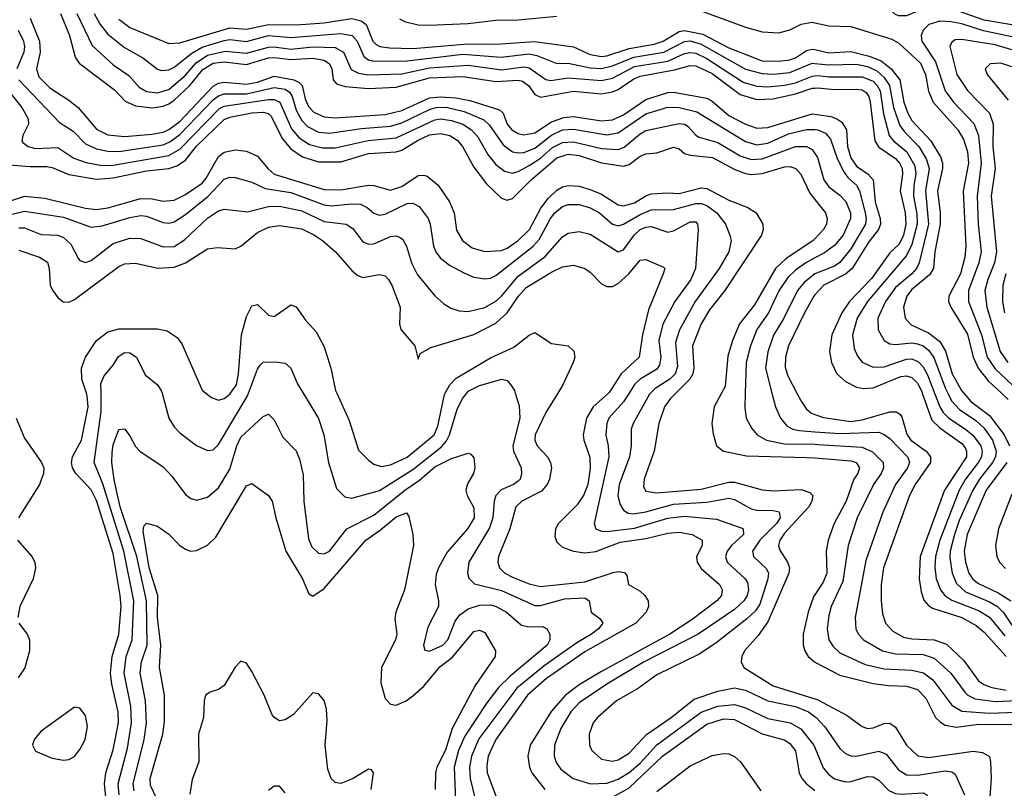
# Model space of a CAD drawing. Header units: inches. Extents: x 1308407 to 1441228, y 959628 to 1036311.
# Tile 54 of 256: x 1347133 to 1350683, y 988574 to 991347. Entities that reach past the tile are written whole.
import ezdxf

# ---------------------------------------------------------------- set-up
doc = ezdxf.new("R2010")
doc.units = ezdxf.units.IN
doc.header["$MEASUREMENT"] = 0
for name, color, linetype in [('B3948', 7, 'Continuous'), ('B3949', 7, 'Continuous'), ('B3958', 7, 'Continuous'), ('B3959', 7, 'Continuous')]:
    doc.layers.add(name, color=color, linetype=linetype)

msp = doc.modelspace()

# ---------------------------------------------------------------- linework, layer by layer
at = {"layer": 'B3948', "color": 5}
for points, elevation in [([(1347443.6, 988543.6), (1347438, 988590), (1347443.5, 988630), (1347470, 988713.2), (1347489.3, 988810), (1347487.9, 988850), (1347464.8, 988950), (1347460.1, 988990), (1347466.4, 989050), (1347490.2, 989130), (1347498, 989230), (1347495.1, 989270), (1347470, 989421.2), (1347410, 989612.4), (1347390, 989651.5), (1347335.2, 989710), (1347323.4, 989730), (1347319.5, 989750), (1347323.4, 989770), (1347355.4, 989830), (1347379, 989950), (1347376.2, 989990), (1347372.9, 990000)], 3180), ([(1347491.6, 988550), (1347487.9, 988590), (1347521, 988719), (1347536.1, 988810), (1347532.8, 988870), (1347509, 988990), (1347516.6, 989050), (1347538.4, 989110), (1347544.4, 989250), (1347508.4, 989430), (1347432.9, 989672.9), (1347401.5, 989750), (1347426.8, 989933.2), (1347425.8, 990000)], 3160), ([(1347645.9, 990000), (1347670.1, 989910.1), (1347690, 989878.5), (1347710, 989856.9), (1347770, 989811.3), (1347810, 989793.2), (1347830, 989795.9), (1347850, 989814), (1347952.8, 989987.2), (1347957.6, 990000)], 3160), ([(1347803.2, 990000), (1347823.9, 989983.9), (1347850, 989974.7), (1347870, 989980.9), (1347890, 989996.6), (1347892.4, 990000)], 3180), ([(1348154.6, 990000), (1348210, 989908.9), (1348229, 989850), (1348246.1, 989750), (1348275.3, 989655.3), (1348305.5, 989625.5), (1348330, 989620.6), (1348430, 989649.1), (1348550, 989724.4), (1348653.3, 989806.7), (1348671.9, 989828.1), (1348682.5, 989850), (1348710, 989942.4), (1348730, 989982.3), (1348744.3, 990000)], 3160), ([(1348275.9, 990000), (1348320.6, 989900.6), (1348354.4, 989794.4), (1348390, 989758.5), (1348410, 989744.1), (1348435.4, 989735.4), (1348470, 989741.7), (1348530, 989769.2), (1348626.7, 989850), (1348639.8, 989880.2), (1348664.6, 989995.4), (1348667.1, 990000)], 3180), ([(1348919.5, 990000), (1348933.5, 989953.5), (1348936.4, 989910), (1348911.2, 989810), (1348913.6, 989790), (1348940.4, 989730), (1348941.7, 989710), (1348937.3, 989690), (1348930, 989681.8), (1348913.6, 989670), (1348868.9, 989651.1), (1348849.6, 989630), (1348843.4, 989610), (1348838.1, 989550), (1348826.4, 989513.6), (1348751.6, 989390), (1348747.3, 989350), (1348752.1, 989332.1), (1348772.2, 989312.2), (1348870, 989287.3), (1348990, 989233.9), (1349010, 989234.1), (1349097.4, 989257.4), (1349170, 989261.6), (1349185.4, 989250), (1349193, 989210), (1349225.9, 989185.9), (1349234.8, 989170), (1349219.6, 989150), (1349194, 989130), (1349141.2, 989098.8), (1349023.7, 989016.3), (1348924.7, 988935.3), (1348787.9, 988752.1), (1348761.4, 988690), (1348754.1, 988650), (1348756.6, 988610), (1348776.1, 988530)], 3160), ([(1349072.6, 990000), (1349029.6, 989930.4), (1348991.7, 989850), (1348989.7, 989830), (1348998.3, 989810), (1349036, 989770), (1349046.8, 989750), (1349050.5, 989730), (1349043.4, 989690), (1349034.3, 989670), (1349013.8, 989646.2), (1348943.7, 989610), (1348921.5, 989590), (1348899.7, 989510), (1348858.9, 989410), (1348857.1, 989390), (1348862.8, 989370), (1348882.3, 989350), (1348910, 989335.8), (1348970, 989312.4), (1349010, 989302.6), (1349170, 989319.5), (1349272.9, 989352.9), (1349290, 989356.2), (1349313.1, 989353.1), (1349322.3, 989342.3), (1349328, 989310), (1349370, 989285.8), (1349387.3, 989270), (1349399.3, 989250), (1349400.1, 989230), (1349391.7, 989210), (1349354.4, 989170), (1349170, 989066.4), (1349031.8, 988970), (1348963.9, 988910), (1348849.1, 988750), (1348821.9, 988690), (1348816.5, 988656.5), (1348817.8, 988630), (1348850, 988547.2)], 3180), ([(1349255.7, 990000), (1349200.7, 989950), (1349176.1, 989910), (1349163.8, 989850), (1349166.7, 989830), (1349188.9, 989768.9), (1349189.7, 989729.7), (1349181.2, 989670), (1349166.8, 989633.2), (1349143, 989597), (1349075.7, 989530), (1349064.6, 989510), (1349062.3, 989482.3), (1349070, 989462.2), (1349090, 989444.2), (1349129.4, 989429.4), (1349170, 989423.3), (1349210, 989428.4), (1349297.6, 989462.4), (1349390, 989475.9), (1349470, 989494.8), (1349510, 989497.9), (1349557.6, 989490), (1349593, 989470), (1349593.1, 989450), (1349572.6, 989410), (1349575.6, 989390), (1349590, 989366.8), (1349655.8, 989310), (1349666.1, 989290), (1349663.2, 989270), (1349646.3, 989250), (1349557.3, 989182.7), (1349476.6, 989130), (1349230, 988996), (1349150, 988947.9), (1349100.8, 988910), (1349048.7, 988851.3), (1348973.2, 988730), (1348965.2, 988690), (1348970.6, 988650), (1348979.4, 988630), (1349026.1, 988570)], 3220), ([(1349329.7, 990000), (1349310, 989968.8), (1349256.8, 989910), (1349249.5, 989890.5), (1349246, 989850), (1349254.5, 989810), (1349256.7, 989770), (1349204.3, 989530), (1349210.2, 989510), (1349230, 989501.8), (1349250, 989500.9), (1349350, 989513.2), (1349470, 989548.6), (1349530, 989555.6), (1349645.1, 989545.1), (1349734.4, 989514.4), (1349741.7, 989510), (1349742.3, 989490), (1349699.6, 989450), (1349684.1, 989430), (1349677.8, 989410), (1349683.1, 989390), (1349748.5, 989330), (1349756.6, 989316.6), (1349760.7, 989290), (1349755.5, 989270), (1349743.3, 989250), (1349710, 989219.6), (1349579.1, 989130), (1349384, 989030), (1349249.8, 988950.2), (1349150, 988882.3), (1349120.3, 988850), (1349084, 988790), (1349061, 988730), (1349059.3, 988690), (1349067.4, 988667.4), (1349083.3, 988643.3), (1349128.1, 988610), (1349190.4, 988590.4), (1349250, 988592.4), (1349290, 988607.1), (1349330, 988631.3), (1349370, 988665.1), (1349429.6, 988730.4), (1349590, 988848.3), (1349650, 988870.1), (1349710, 988876.5), (1349750, 988865), (1349830, 988825.9), (1349910.3, 988810.3), (1349948.8, 988788.8), (1349996.5, 988730), (1350000, 988721.4)], 3240), ([(1349406.8, 990000), (1349403.3, 989996.7), (1349344.7, 989890), (1349337.5, 989870), (1349337.5, 989810), (1349332, 989770), (1349294.6, 989670), (1349289.7, 989629.7), (1349297.9, 989597.9), (1349310, 989577.6), (1349327, 989567), (1349344.6, 989564.6), (1349390, 989571.4), (1349490, 989599.5), (1349610, 989606.9), (1349690, 989620.6), (1349710, 989615.6), (1349770, 989582.2), (1349790, 989577.5), (1349850, 989576.8), (1349871.3, 989571.3), (1349874.2, 989550), (1349861, 989530), (1349801.3, 989470), (1349775, 989430), (1349778.9, 989410), (1349825.9, 989365.9), (1349832.1, 989350), (1349830.8, 989330), (1349801.6, 989238.4), (1349785.2, 989214.8), (1349754.8, 989185.2), (1349642.3, 989097.7), (1349582.2, 989057.8), (1349430, 988983.7), (1349364.2, 988935.8), (1349284.1, 988890), (1349216.3, 988830), (1349200.1, 988810), (1349185.5, 988770), (1349187.2, 988730), (1349195.5, 988710), (1349230, 988679.8), (1349270, 988671.6), (1349290, 988676.3), (1349330, 988700.5), (1349392.2, 988767.8), (1349481.1, 988830), (1349564.3, 988895.7), (1349650, 988924.7), (1349710, 988936.1), (1349750, 988928.8), (1349830, 988889.4), (1349930, 988869.5), (1349976.9, 988850), (1350000, 988832.9)], 3260), ([(1349498.8, 990000), (1349479.5, 989980.5), (1349457.3, 989950), (1349437.6, 989890), (1349420.8, 989790), (1349384.8, 989690), (1349381.5, 989661.5), (1349390, 989646.1), (1349430, 989639.9), (1349590, 989654), (1349690, 989678.1), (1349710, 989678.5), (1349810, 989651.6), (1349850, 989647.7), (1349950, 989652), (1349981.9, 989641.9), (1349992.1, 989630), (1349989, 989610), (1349978.2, 989590), (1349890, 989494.2), (1349873.9, 989470), (1349869.2, 989450), (1349873.3, 989433.3), (1349901.5, 989390), (1349907.9, 989370), (1349906.3, 989350), (1349830, 989174.9), (1349795, 989125), (1349745.9, 989070), (1349736.1, 989050), (1349733.5, 989030), (1349743.5, 989010), (1349850, 988944.4), (1350000, 988896.8)], 3280), ([(1349663.3, 990000), (1349637.1, 989950), (1349627.7, 989890), (1349632.6, 989852.6), (1349645, 989810), (1349670.4, 989790), (1349753.5, 989773.5), (1349970, 989768.2), (1350000, 989766)], 3320), ([(1349748.6, 990000), (1349746.9, 989946.9), (1349752.1, 989910), (1349772.3, 989872.3), (1349791.8, 989850), (1349825.2, 989830), (1349890, 989816.6), (1350000, 989815.2)], 3340), ([(1349844.9, 990000), (1349857.5, 989950), (1349875.3, 989910), (1349900.5, 989880.5), (1349920.2, 989870), (1349944.6, 989864.6), (1350000, 989860.5)], 3360), ([(1349935.1, 990000), (1349950.4, 989970.4), (1349970, 989942.3), (1349987.1, 989927.1), (1350000, 989922.5)], 3380), ([(1347545.2, 988565.2), (1347541.5, 988590), (1347581.1, 988750), (1347589.4, 988810), (1347585.9, 988890), (1347566.8, 988990), (1347571.3, 989030), (1347591.8, 989090), (1347590.4, 989250), (1347554.6, 989410), (1347494.3, 989590), (1347473, 989687), (1347464.7, 989750), (1347466, 989786), (1347470, 989813.7), (1347490, 989868.9), (1347510, 989871.6), (1347530, 989845.7), (1347550, 989807.9), (1347566, 989790), (1347650, 989734.5), (1347680.9, 989700.9), (1347730, 989634.4), (1347750, 989619.2), (1347770, 989613.8), (1347810, 989624.6), (1347850, 989657.7), (1347890, 989725), (1347915.2, 989810), (1347930, 989841.5), (1348010, 989915.8), (1348030, 989924.2), (1348050, 989903.8), (1348081.6, 989841.6), (1348130, 989791.8), (1348142, 989762), (1348154.8, 989705.2), (1348157.2, 989610), (1348174.4, 989474.4), (1348185.9, 989445.9), (1348210, 989422.2), (1348230, 989419.8), (1348250, 989430.2), (1348311.6, 989510), (1348410, 989559.9), (1348520.8, 989650), (1348574.3, 989685.7), (1348630, 989734.2), (1348690, 989764.1), (1348750, 989783.1), (1348759.3, 989779.3), (1348770, 989766), (1348773.4, 989730), (1348769.2, 989710), (1348747.7, 989672.3), (1348741, 989650), (1348745.6, 989630), (1348770, 989586.4), (1348771.2, 989550), (1348747.8, 989510), (1348674.1, 989425.9), (1348643.3, 989370), (1348634.9, 989345.1), (1348631.3, 989310), (1348642.6, 989250), (1348642.2, 989230), (1348604.3, 989155.7), (1348588.7, 989090), (1348593.1, 989073.1), (1348610, 989068.5), (1348658.5, 989090), (1348676.1, 989110), (1348702.6, 989177.4), (1348720, 989200), (1348750, 989222), (1348790, 989235), (1348830, 989235.5), (1348851, 989230), (1348888.1, 989210), (1348942.5, 989162.5), (1348970, 989156.5), (1349017.4, 989157.4), (1349033, 989150), (1349044.2, 989130), (1349044.2, 989110), (1349034.3, 989090), (1348900.7, 988979.3), (1348860.5, 988939.5), (1348817.2, 988882.8), (1348737.3, 988762.7), (1348715.2, 988710), (1348699.8, 988650), (1348704.2, 988530)], 3140), ([(1347119.8, 989910), (1347150, 989837), (1347211.6, 989750), (1347219.6, 989730), (1347218.6, 989710), (1347203.8, 989670), (1347128.7, 989550)], 3180), ([(1347636.2, 988516.2), (1347604.8, 988584.8), (1347603.5, 988610), (1347649.2, 988770), (1347654.7, 988814.7), (1347655.2, 988910), (1347636.7, 989010), (1347641.2, 989090), (1347629.2, 989190), (1347631.3, 989270), (1347599.7, 989370), (1347577.8, 989502.2), (1347580, 989520), (1347590, 989530.3), (1347630, 989519.6), (1347670, 989491.4), (1347710, 989450.2), (1347730, 989436.5), (1347750, 989430.2), (1347770, 989431.8), (1347810, 989451.8), (1347840, 989480), (1347950, 989664.9), (1347970, 989674), (1348030, 989630.2), (1348043.2, 989610), (1348056.4, 989550), (1348092.4, 989430), (1348152.6, 989330), (1348175.2, 989275.2), (1348190, 989267.2), (1348230, 989295.3), (1348381.3, 989470), (1348433.9, 989506.1), (1348490, 989553.7), (1348527.7, 989567.7), (1348535.3, 989555.2), (1348550.2, 989490), (1348552, 989450), (1348520.6, 989290), (1348488.6, 989210), (1348485.6, 989185.6), (1348492.5, 989130), (1348488.1, 989110), (1348436.8, 989010), (1348435.2, 988955.2), (1348450, 988898), (1348470, 988877.7), (1348490, 988873.9), (1348525.8, 988890), (1348550, 988907.6), (1348590, 988942.4), (1348647.2, 989012.8), (1348692.7, 989047.3), (1348770, 989139.5), (1348790, 989145.1), (1348810, 989136), (1348847.7, 989070), (1348847.1, 989050), (1348775.3, 988944.7), (1348692.3, 988790), (1348668.3, 988711.7), (1348637, 988650), (1348631.5, 988630), (1348630.9, 988570)], 3120), ([(1347124.5, 989470), (1347176.3, 989410), (1347187.3, 989390), (1347190.1, 989370), (1347181.6, 989330), (1347133.6, 989230), (1347125.9, 989190)], 3180), ([(1350000, 989272.2), (1349995.1, 989264.9), (1349975.5, 989210), (1349957.6, 989130), (1349957.7, 989090), (1349963.3, 989070), (1349975.6, 989050), (1349998.7, 989030), (1350000, 989029.3)], 3320), ([(1347130.1, 989170), (1347159.5, 989130), (1347167.9, 989110), (1347168.3, 989070), (1347150.9, 989009.1), (1347126.7, 988973.3)], 3180), ([(1348400.1, 988570), (1348407.8, 988630), (1348401.1, 988641.1), (1348390, 988643.5), (1348332.1, 988607.9), (1348290, 988590.9), (1348270, 988595.2), (1348255.2, 988610), (1348243.5, 988643.5), (1348234.2, 988730), (1348241, 988819), (1348239.1, 988859.1), (1348230, 988890.4), (1348210, 988914.4), (1348190, 988918.7), (1348119.7, 988840.3), (1348090, 988821.3), (1348070, 988817.8), (1348050, 988829.3), (1348041.5, 988841.5), (1348014.7, 988910), (1347970, 988996), (1347950, 989025.7), (1347930, 989032.4), (1347910, 989010.6), (1347870, 988944.9), (1347850, 988930.4), (1347819.4, 988920.6), (1347802.9, 988910), (1347797.8, 988890), (1347795.4, 988830), (1347777, 988770), (1347778.9, 988670), (1347754.2, 988605.8), (1347746.5, 988553.5)], 3080), ([(1349270, 988542.3), (1349330, 988575.7), (1349450, 988690.1), (1349610, 988805.1), (1349670, 988824.9), (1349710, 988822.8), (1349810, 988770.7), (1349889, 988749), (1349910, 988735.7), (1349929.5, 988709.5), (1349943.4, 988630), (1349952.6, 988610), (1349969.7, 988590), (1350000, 988566.5)], 3220), ([(1349430, 988563.2), (1349550, 988655.1), (1349630, 988693), (1349670, 988699.7), (1349690, 988698.1), (1349710, 988689.4), (1349731.6, 988670), (1349805.3, 988565.3)], 3180), ([(1348090, 988558), (1348070, 988582), (1348050, 988581.7), (1348030, 988566)], 3060)]:
    msp.add_lwpolyline(points, dxfattribs=dict(at, elevation=elevation))
at = {"layer": 'B3948', "color": 5, "elevation": 3220}
msp.add_lwpolyline([(1347330, 988866.6), (1347210, 988780.3), (1347184.7, 988750), (1347178.3, 988730), (1347190, 988708.1), (1347250, 988682.7), (1347290, 988675.6), (1347310, 988677.8), (1347330, 988689.2), (1347350, 988714.7), (1347368.3, 988750), (1347377, 988797), (1347370, 988837.4), (1347350, 988863.5)], close=True, dxfattribs=at)
at = {"layer": 'B3949', "color": 5}
for points, elevation in [([(1349550, 991393.5), (1349750, 991320.2), (1349810, 991303.7), (1349870, 991299.4), (1349910, 991311.1), (1349950, 991331.5), (1349990, 991338.8), (1350000, 991336.5)], 3520), ([(1347170, 991352.8), (1347203.9, 991270), (1347206.2, 991230), (1347192.8, 991170), (1347201.7, 991141.7), (1347241.6, 991101.6), (1347310, 991057.4), (1347343.1, 991030), (1347410, 990952.4), (1347450, 990931.8), (1347510, 990925.3), (1347610, 990934.2), (1347650, 990942), (1347670, 990951), (1347710, 990979.6), (1347830, 991107.1), (1347850, 991118.8), (1347870, 991121.4), (1347950, 991114.3), (1347990, 991122.3), (1348050, 991143.2), (1348121.1, 991130), (1348140.7, 991120.7), (1348150.9, 991110), (1348161.5, 991061.5), (1348174.3, 991034.3), (1348193.6, 991013.6), (1348230, 990996.3), (1348270, 990993.4), (1348450, 991005), (1348510, 991019.3), (1348610, 991065.5), (1348650, 991068.4), (1348705.1, 991065.1), (1348756.3, 991056.3), (1348862.3, 991022.3), (1348875.6, 991010), (1348890.5, 990970.5), (1348907, 990950), (1348930, 990936.5), (1348950, 990931.4), (1348990, 990939.5), (1349050, 990978.3), (1349094.7, 990994.7), (1349130, 990997.5), (1349230, 990982.4), (1349270, 990985.5), (1349310, 991003.7), (1349390, 991059.1), (1349470, 991084.2), (1349490, 991085.3), (1349610, 991064.5), (1349630, 991053.1), (1349690, 991001.3), (1349750, 990970), (1349790, 990956), (1349830, 990958.6), (1349990, 991007.4), (1350000, 991005.9)], 3380), ([(1347280.3, 991370), (1347312.8, 991290), (1347332.5, 991212.5), (1347347, 991190), (1347474.3, 991094.3), (1347513.3, 991053.3), (1347550, 991037), (1347610, 991029.1), (1347650, 991034.7), (1347670, 991043.2), (1347690, 991056.9), (1347745.5, 991110), (1347792.5, 991167.5), (1347830, 991190.6), (1347870, 991195.8), (1347950, 991185.3), (1348030, 991209.1), (1348050, 991211.2), (1348110, 991203.9), (1348190, 991208.3), (1348230, 991201.3), (1348250, 991188.6), (1348257.6, 991170), (1348262.9, 991130), (1348275.3, 991115.3), (1348306, 991106), (1348390, 991098.9), (1348490, 991104.2), (1348610, 991137.4), (1348730, 991141.9), (1348850, 991124.6), (1348930, 991128.5), (1348945.2, 991125.2), (1348966.9, 991110), (1348990, 991077.1), (1349010, 991067.4), (1349130, 991089.8), (1349230, 991079.8), (1349270, 991087.1), (1349290, 991095.6), (1349346.7, 991133.3), (1349370, 991143.2), (1349494.2, 991165.8), (1349550, 991181.9), (1349570, 991180.7), (1349630, 991153.3), (1349730, 991077.6), (1349790, 991059.8), (1349850, 991061.4), (1349930, 991079.5), (1349990, 991099.8), (1350000, 991100.6)], 3420), ([(1347338.8, 991370), (1347394.3, 991254.3), (1347470, 991184.9), (1347526.2, 991146.2), (1347563.8, 991103.8), (1347590, 991088.4), (1347630, 991082.9), (1347670, 991095.9), (1347730, 991147.5), (1347768.5, 991191.5), (1347810, 991219.7), (1347873.9, 991233.9), (1347950, 991226), (1348030, 991248.6), (1348050, 991249.8), (1348110, 991241.5), (1348190, 991248.8), (1348270, 991246.6), (1348300.3, 991230), (1348328, 991168), (1348354.6, 991154.6), (1348390, 991148.8), (1348510, 991152.3), (1348610, 991173.4), (1348750, 991183.2), (1348870, 991166.4), (1348950, 991177), (1348970, 991173.5), (1349030, 991131.1), (1349047.7, 991127.7), (1349110, 991137.7), (1349230, 991128.2), (1349270, 991136.2), (1349350, 991178.2), (1349470, 991197.2), (1349530, 991224.7), (1349550, 991229.4), (1349570, 991226.6), (1349610, 991206.9), (1349741.8, 991121.8), (1349790, 991107.7), (1349830, 991104.9), (1349890.6, 991110.6), (1349930, 991119.3), (1349990, 991143.3), (1350000, 991144.5)], 3440), ([(1347401, 991370), (1347422.2, 991330), (1347450, 991295), (1347510, 991246.9), (1347576.6, 991210), (1347630, 991168.3), (1347643.8, 991163.8), (1347670, 991165.9), (1347690, 991176), (1347753.2, 991226.8), (1347790, 991248.1), (1347870, 991272.6), (1347890, 991275.5), (1347950, 991269), (1348030, 991290), (1348110, 991282.7), (1348290, 991297.9), (1348331.8, 991290), (1348349.6, 991269.6), (1348374, 991214), (1348390, 991203), (1348410, 991198.1), (1348530, 991199.2), (1348730, 991222.5), (1348868.3, 991211.7), (1348970, 991223.9), (1348997.7, 991217.7), (1349069.2, 991189.2), (1349110, 991190.7), (1349190, 991173.9), (1349230, 991171.7), (1349270, 991180.4), (1349347.5, 991212.5), (1349455.5, 991230), (1349530, 991268.4), (1349550, 991270.4), (1349590, 991258.6), (1349750, 991169), (1349810, 991152.6), (1349850.8, 991150.8), (1349910, 991156.3), (1349990, 991190), (1350000, 991189)], 3460), ([(1347490, 991348.7), (1347530, 991318.6), (1347670, 991261), (1347710, 991264.2), (1347890, 991318), (1347950, 991313.5), (1348030, 991330), (1348130, 991328.2), (1348230, 991335.4), (1348330, 991351.2), (1348363.6, 991343.6), (1348382, 991330), (1348405.8, 991270), (1348417.9, 991257.9), (1348431.1, 991251.1), (1348466.3, 991246.3), (1348550, 991243.2), (1348750, 991259.9), (1348850, 991259.3), (1348990, 991268.2), (1349130, 991249.7), (1349190, 991222.1), (1349230, 991214.8), (1349250, 991216.4), (1349330, 991242.8), (1349420.8, 991259.2), (1349452.4, 991270), (1349510, 991304.4), (1349530, 991307.9), (1349595.4, 991295.4), (1349690, 991245.4), (1349810, 991199.4), (1349870, 991197.7), (1349910, 991202.7), (1349930, 991210.1), (1349970, 991236), (1349990, 991241.5), (1350000, 991239.3)], 3480), ([(1348501.9, 991350), (1348520.6, 991340.6), (1348569.3, 991329.3), (1348607.6, 991327.6), (1348750, 991333.8), (1348850, 991345.4), (1348930, 991347.2), (1349070, 991359.9)], 3520), ([(1347126.7, 991310), (1347146.7, 991270), (1347150.1, 991250), (1347147.1, 991230), (1347121.8, 991170)], 3360), ([(1347130.1, 991130), (1347275.9, 990975.9), (1347325.3, 990945.3), (1347370, 990899.7), (1347410, 990881.1), (1347450, 990872.8), (1347490, 990872.3), (1347650, 990896.1), (1347673.8, 990906.2), (1347710, 990932.7), (1347830, 991057.7), (1347850, 991073.1), (1347870, 991079.7), (1347950, 991080), (1348050, 991103), (1348090, 991096.2), (1348106, 991086), (1348115.3, 991070), (1348130, 991021.2), (1348150, 990983.8), (1348170, 990961.9), (1348210, 990941.1), (1348250, 990937.5), (1348365, 990955), (1348470, 990963.5), (1348510, 990975), (1348610, 991023.5), (1348634, 991030), (1348670, 991031.9), (1348735.6, 991015.6), (1348805.7, 990985.7), (1348827.1, 990967.1), (1348875.3, 990895.3), (1348910, 990870.8), (1348930, 990866.5), (1348950, 990868.3), (1348990, 990884.3), (1349050, 990930.3), (1349090, 990949.8), (1349130, 990951.7), (1349250, 990931.9), (1349290, 990939), (1349390, 991007.5), (1349470, 991031.6), (1349510, 991030.3), (1349574.4, 991014.4), (1349750, 990908.2), (1349790, 990895.6), (1349830, 990901.8), (1349904.8, 990935.2), (1349970, 990951.1), (1350000, 990950.6)], 3360), ([(1347082.4, 991102.4), (1347140.1, 991030), (1347163.6, 990990), (1347164.2, 990970), (1347143.6, 990930), (1347140.2, 990910), (1347144.3, 990904.3), (1347162.7, 990890), (1347190, 990882.9), (1347270, 990886.5), (1347327.3, 990847.3), (1347371.8, 990831.8), (1347430, 990821.6), (1347470, 990822.3), (1347670, 990857.8), (1347710, 990880.7), (1347853.4, 991026.6), (1347870, 991035), (1348030, 991059.8), (1348050, 991059.1), (1348070.7, 991050), (1348113.1, 990953.1), (1348140.5, 990920.5), (1348177, 990897), (1348224.7, 990884.7), (1348270, 990885.5), (1348388.6, 990911.4), (1348490, 990921.1), (1348630, 990985.7), (1348650, 990989.1), (1348690, 990984.1), (1348730.1, 990970), (1348761.6, 990950), (1348784.9, 990924.9), (1348820.8, 990860.8), (1348850, 990824.5), (1348880.6, 990800.6), (1348910, 990793.7), (1348930, 990799), (1348970, 990821), (1349010, 990847.3), (1349053.8, 990886.2), (1349090, 990904.5), (1349130, 990906.9), (1349230, 990882.4), (1349290, 990879.3), (1349312.7, 990887.3), (1349370, 990935.8), (1349390, 990946.9), (1349510, 990972.8), (1349530, 990970.7), (1349542.5, 990962.5), (1349570, 990931.1), (1349583, 990923), (1349650, 990904), (1349730, 990855.9), (1349770, 990843), (1349810, 990844.7), (1349930, 990889.7), (1349969.4, 990889.4), (1349990, 990879.3), (1350000, 990864.4)], 3340), ([(1347017.1, 990830), (1347170, 990817.6), (1347230, 990817.7), (1347250, 990813.9), (1347310, 990788.3), (1347410, 990771.3), (1347470, 990776.4), (1347590, 990801.5), (1347670, 990810.8), (1347699.7, 990820.3), (1347730, 990839.9), (1347770, 990890.6), (1347870, 990987), (1347890, 990995.3), (1347970, 991011.2), (1348010, 991014), (1348029, 991009), (1348039, 990999), (1348079, 990919), (1348110, 990880.9), (1348152, 990852), (1348210, 990834.8), (1348290, 990835), (1348390, 990863.9), (1348490, 990870.1), (1348510, 990876.6), (1348570, 990912.9), (1348610, 990931.3), (1348650, 990936.8), (1348683.5, 990930), (1348710, 990912.4), (1348729.5, 990889.5), (1348770, 990815.1), (1348815.4, 990755.4), (1348870, 990703), (1348890, 990695.6), (1348910, 990702.1), (1348976.6, 990770), (1349070, 990849.3), (1349110, 990862), (1349150, 990857.7), (1349230, 990830.3), (1349310, 990818.3), (1349330, 990824.4), (1349370, 990854.4), (1349390, 990863.4), (1349430, 990866.8), (1349490, 990887.4), (1349510, 990881), (1349530, 990865), (1349550, 990858.1), (1349630.5, 990850.5), (1349708.3, 990808.3), (1349750, 990792.2), (1349770, 990789.3), (1349810, 990792.9), (1349890, 990815.9), (1349910, 990817), (1349930.7, 990810.7), (1349949.7, 990789.7), (1349981.7, 990721.7), (1350000, 990698.4)], 3320), ([(1347010, 990665.3), (1347150, 990710.3), (1347223.3, 990703.3), (1347370, 990667.5), (1347410, 990662.4), (1347450, 990668.3), (1347570, 990702.7), (1347610, 990701.3), (1347650, 990693.1), (1347690, 990696.2), (1347730, 990716.3), (1347790, 990757.1), (1347804.8, 990775.2), (1347850, 990853.9), (1347870, 990869.7), (1347910, 990877.8), (1347950, 990873.5), (1347990, 990855.2), (1348028.7, 990808.7), (1348050.1, 990790), (1348230, 990734.2), (1348290, 990733.3), (1348390, 990749.7), (1348410, 990748.6), (1348470, 990732.3), (1348510, 990745.9), (1348570, 990784.6), (1348590, 990786.7), (1348602.3, 990782.3), (1348642.1, 990750), (1348682, 990690), (1348698.7, 990650), (1348708.2, 990588.2), (1348729.5, 990550), (1348764.7, 990524.7), (1348810, 990510.5), (1348870, 990515.1), (1348890, 990523.2), (1348930, 990550.4), (1348970.3, 990589.7), (1349012.2, 990667.8), (1349037.8, 990702.2), (1349070, 990731.8), (1349090, 990744.1), (1349110, 990749.4), (1349150, 990747), (1349190, 990734.9), (1349230, 990717.3), (1349290, 990679), (1349310, 990675.2), (1349350, 990686.2), (1349390, 990711.8), (1349410, 990719.1), (1349470, 990723.1), (1349510, 990720.6), (1349590, 990740.3), (1349610, 990737.7), (1349690, 990696.2), (1349758.2, 990670), (1349787.8, 990650), (1349811.6, 990610), (1349813.9, 990590), (1349807, 990570), (1349674.6, 990370), (1349619.3, 990300.7), (1349590.4, 990250), (1349558.7, 990170), (1349562.8, 990090), (1349559.2, 990070), (1349548.4, 990050), (1349498.8, 990000)], 3280), ([(1347090, 990641.4), (1347150, 990655.9), (1347290, 990634.4), (1347390, 990599.3), (1347430, 990603.2), (1347530, 990633.9), (1347570, 990640.9), (1347590, 990638.6), (1347650, 990615.6), (1347670, 990613.1), (1347690, 990617.6), (1347730, 990644.6), (1347811.1, 990708.9), (1347870, 990771.7), (1347890, 990779.6), (1347910, 990778.4), (1347970, 990761.5), (1348017.7, 990737.7), (1348110, 990724), (1348230, 990679.3), (1348255.4, 990675.4), (1348330, 990683.2), (1348361.4, 990681.4), (1348385.5, 990670), (1348410, 990649.5), (1348430, 990642.2), (1348450, 990645.3), (1348530, 990684.1), (1348550, 990685.6), (1348572.9, 990672.9), (1348605, 990630), (1348612.6, 990610), (1348624.5, 990530), (1348632.6, 990510), (1348648.6, 990488.6), (1348681.8, 990461.8), (1348733.5, 990433.5), (1348770, 990418.4), (1348810, 990411.7), (1348830, 990414.7), (1348850, 990424.1), (1348983.9, 990530), (1349005.8, 990554.2), (1349046.9, 990630), (1349062.5, 990650), (1349090, 990673.5), (1349110, 990680.9), (1349150, 990679.9), (1349190, 990668.2), (1349222.7, 990650), (1349270, 990610.1), (1349290, 990603.4), (1349310, 990609), (1349370, 990644.9), (1349410, 990661.3), (1349490, 990662.1), (1349570, 990684.3), (1349590, 990684.1), (1349610, 990677.3), (1349645.9, 990650), (1349677, 990610), (1349693.5, 990570), (1349698, 990550), (1349689.6, 990510), (1349655, 990450), (1349568, 990330), (1349511.7, 990228.3), (1349497.6, 990182.4), (1349504.1, 990095.9), (1349495.5, 990070), (1349476.3, 990050), (1349423.9, 990016.1), (1349406.8, 990000)], 3260), ([(1347130, 990596.2), (1347150, 990595.9), (1347210, 990572.7), (1347270, 990569.7), (1347290, 990562), (1347316.8, 990536.8), (1347344.4, 990484.4), (1347350, 990478.2), (1347370, 990471.8), (1347390, 990478.4), (1347470, 990540.3), (1347530, 990559), (1347570, 990557.7), (1347650, 990528.1), (1347690, 990529.3), (1347727.2, 990552.8), (1347810, 990630.9), (1347850, 990657.1), (1347870, 990663.9), (1347953.9, 990653.9), (1348030, 990673), (1348070, 990674.7), (1348150, 990657.4), (1348230, 990618.8), (1348310, 990609.1), (1348334.3, 990594.3), (1348370, 990545.5), (1348390, 990536.8), (1348410, 990538.6), (1348470, 990564.8), (1348490, 990567.9), (1348502.6, 990562.6), (1348513.9, 990553.9), (1348527.5, 990530), (1348545.4, 990470), (1348567.3, 990427.3), (1348630, 990351.1), (1348662.1, 990322.1), (1348687, 990307), (1348717.2, 990297.2), (1348750, 990294), (1348810, 990308.7), (1348850, 990331.4), (1348870, 990349.3), (1348930, 990421.4), (1349027.5, 990492.5), (1349090, 990563.9), (1349110, 990577), (1349150, 990583.6), (1349190, 990574), (1349290, 990510.1), (1349310, 990517.3), (1349350, 990571.6), (1349370, 990590.1), (1349390, 990598.9), (1349410, 990600.8), (1349470, 990580.7), (1349490, 990585.2), (1349550, 990617.6), (1349570, 990618), (1349577.2, 990610), (1349578.8, 990590), (1349568.8, 990450), (1349552.9, 990410), (1349494.7, 990330), (1349451.8, 990248.2), (1349436.9, 990190), (1349443.8, 990130), (1349439.7, 990100.3), (1349430, 990086.1), (1349370, 990050.6), (1349349.2, 990030.8), (1349329.7, 990000)], 3240), ([(1347130, 990515.3), (1347204.4, 990490), (1347232.4, 990472.4), (1347239.1, 990450), (1347242.8, 990390), (1347250.9, 990370.9), (1347270, 990344.8), (1347289.6, 990329.6), (1347310, 990327.6), (1347330, 990337.8), (1347490, 990457.3), (1347510, 990467), (1347550, 990468.6), (1347631.2, 990451.2), (1347690, 990453.8), (1347730.5, 990469.5), (1347810, 990520.1), (1347845.4, 990525.4), (1347910, 990520.8), (1347930, 990530.7), (1347990, 990579.4), (1348030, 990598.9), (1348070, 990604.6), (1348150, 990592.6), (1348195.7, 990570), (1348224.5, 990550), (1348271, 990510), (1348330, 990442.5), (1348350, 990425.5), (1348370, 990417.6), (1348430, 990427.7), (1348450, 990422.6), (1348462.6, 990410), (1348474.5, 990390), (1348503.9, 990310), (1348502.2, 990250), (1348506.5, 990230), (1348556.9, 990170), (1348570, 990122), (1348576.6, 990143.4), (1348615.2, 990164.8), (1348770, 990211.7), (1348850, 990252.2), (1348890, 990289.7), (1348931.1, 990350), (1348959.4, 990380.6), (1349050, 990436.7), (1349090, 990455.6), (1349130, 990461.6), (1349170, 990450.1), (1349190, 990435.9), (1349230, 990394.6), (1349250, 990384.1), (1349270, 990384.9), (1349290, 990394.9), (1349329.3, 990430.7), (1349370, 990479.8), (1349390, 990482.3), (1349454.4, 990454.4), (1349458.5, 990450), (1349453.2, 990430), (1349399.7, 990300.3), (1349378.8, 990210), (1349366.5, 990130), (1349300.8, 990070), (1349258, 990002), (1349255.7, 990000)], 3220), ([(1350000, 990557.1), (1349993.3, 990550), (1349895.4, 990484.6), (1349858.1, 990450), (1349781.6, 990318.4), (1349728.3, 990250), (1349703.2, 990190), (1349686.2, 990133.8), (1349675.9, 990024.1), (1349663.3, 990000)], 3320), ([(1350000, 990487.6), (1349966.9, 990470), (1349930, 990443.7), (1349902.7, 990417.3), (1349870, 990368.7), (1349833.1, 990290), (1349790.1, 990230), (1349767.7, 990170), (1349752.2, 990110), (1349748.6, 990000)], 3340), ([(1349999.9, 990430), (1349961, 990399), (1349937.4, 990370), (1349888.4, 990270), (1349851, 990209), (1349830.6, 990149.4), (1349822.2, 990090), (1349844.9, 990000)], 3360), ([(1350000, 990354.1), (1349996.3, 990350), (1349962.2, 990290), (1349905.2, 990170), (1349893.5, 990130), (1349892.8, 990092.8), (1349902.7, 990062.7), (1349935.1, 990000)], 3380), ([(1347892.4, 990000), (1347913.8, 990030), (1347921.9, 990070), (1347932.8, 990210), (1347950, 990276.1), (1347970, 990314.4), (1347990, 990319.6), (1348030, 990281.8), (1348050, 990276.9), (1348110, 990318.5), (1348130, 990311.1), (1348163.6, 990263.6), (1348201.5, 990221.5), (1348230, 990166.7), (1348255, 990090), (1348271.4, 990010), (1348275.9, 990000)], 3180), ([(1347372.9, 990000), (1347356.4, 990050), (1347355.6, 990090), (1347370, 990130.1), (1347410, 990189.4), (1347450, 990220.8), (1347490, 990231.3), (1347630, 990232.2), (1347664.4, 990224.4), (1347700.3, 990200.3), (1347717.6, 990177.6), (1347790, 990010.3), (1347803.2, 990000)], 3180), ([(1348667.1, 990000), (1348683.4, 990030), (1348706.1, 990053.9), (1348830, 990127.4), (1348914.6, 990165.4), (1348970, 990209.3), (1348990, 990218.2), (1349050, 990179.3), (1349110.4, 990170), (1349131, 990151), (1349133.8, 990130), (1349128.6, 990110), (1349091.1, 990030), (1349072.6, 990000)], 3180), ([(1347425.8, 990000), (1347425.3, 990034.7), (1347437.3, 990062.7), (1347470, 990100.2), (1347488.5, 990131.5), (1347510, 990147), (1347530, 990145.8), (1347554.1, 990130), (1347585.6, 990065.6), (1347630.1, 990030.1), (1347643.2, 990010), (1347645.9, 990000)], 3160), ([(1347957.6, 990000), (1347990, 990086.5), (1347999.2, 990100.8), (1348010, 990112), (1348052.7, 990112.7), (1348090, 990107.7), (1348110.1, 990090.1), (1348133.9, 990033.9), (1348154.6, 990000)], 3160), ([(1348744.3, 990000), (1348750, 990007), (1348790, 990027.5), (1348871.3, 990050), (1348890, 990045.3), (1348906.5, 990026.5), (1348916.5, 990010), (1348919.5, 990000)], 3160)]:
    msp.add_lwpolyline(points, dxfattribs=dict(at, elevation=elevation))
at = {"layer": 'B3958', "color": 5}
for points, elevation in [([(1350387.1, 990000), (1350422.1, 989902.1), (1350450, 989874.6), (1350530, 989818.4), (1350542.3, 989802.3), (1350546.9, 989790), (1350546.2, 989770), (1350467.6, 989650), (1350379.9, 989410), (1350375.8, 989330), (1350382.6, 989282.6), (1350393.1, 989253.1), (1350410, 989233.1), (1350424.2, 989224.2), (1350529.5, 989190), (1350581.2, 989161.2), (1350610, 989137.5), (1350689.6, 989049.6)], 3420), ([(1350431.2, 990000), (1350450, 989950.7), (1350462.4, 989930), (1350482.4, 989910), (1350543, 989870), (1350570, 989846.6), (1350597.9, 989810), (1350602.6, 989790), (1350600.3, 989770), (1350589.4, 989750.6), (1350543.3, 989690), (1350520.2, 989650), (1350451, 989470), (1350435.1, 989410), (1350431.8, 989371.8), (1350437.6, 989330), (1350452.3, 989290), (1350468.3, 989270), (1350493.1, 989253.1), (1350590, 989215.3), (1350630, 989191.3), (1350684.8, 989124.8)], 3440), ([(1350479.3, 990000), (1350492.7, 989972.7), (1350521.1, 989941.1), (1350580.8, 989900.8), (1350610, 989873.5), (1350640.2, 989830), (1350653.5, 989790), (1350650.6, 989770), (1350640.9, 989750), (1350593.1, 989690), (1350569.3, 989650), (1350520, 989540), (1350502.8, 989490), (1350487.4, 989430), (1350486, 989406), (1350494.5, 989350), (1350510, 989312.5), (1350542.9, 989282.9), (1350630, 989246.6), (1350658.5, 989230), (1350679, 989210), (1350710, 989162.6)], 3460), ([(1350536.7, 990000), (1350562.7, 989970), (1350630, 989918.6), (1350682.6, 989850), (1350702, 989810)], 3480), ([(1350672.7, 990000), (1350697.1, 989977.1)], 3520), ([(1350000, 989922.5), (1350031.4, 989911.4), (1350130, 989898.1), (1350170, 989903.4), (1350270, 989932.5), (1350292.5, 989932.5), (1350305.3, 989925.3), (1350313.8, 989913.8), (1350331.9, 989851.9), (1350346.3, 989830), (1350401.6, 989790), (1350417.3, 989770), (1350417.2, 989750), (1350360.9, 989670), (1350341.2, 989630), (1350247.3, 989370), (1350239.4, 989310), (1350239.1, 989250), (1350243.9, 989203.9), (1350254.8, 989170), (1350280.6, 989140.6), (1350319.7, 989119.7), (1350350, 989113.1), (1350430, 989110.3), (1350473.9, 989093.9), (1350535.9, 989035.9), (1350590, 988962.4), (1350608.7, 988948.7), (1350637.4, 988937.4), (1350690, 988928.6)], 3380), ([(1350000, 989860.5), (1350090, 989853.8), (1350230, 989858.7), (1350250, 989851), (1350270, 989836.2), (1350333.8, 989770), (1350338.2, 989758.2), (1350341.1, 989750), (1350334.2, 989730), (1350290.4, 989670), (1350244.7, 989570), (1350183.7, 989396.3), (1350145.1, 989190), (1350148, 989148), (1350156.6, 989130), (1350175.3, 989110), (1350244.2, 989070), (1350290, 989058.7), (1350390, 989056.9), (1350430, 989044.2), (1350490.5, 988990), (1350540.6, 988920.6), (1350551.8, 988910), (1350577.4, 988897.4), (1350650, 988887.1), (1350810, 988894.5)], 3360), ([(1350000, 989815.2), (1350010, 989815.1), (1350170, 989804.8), (1350208, 989788), (1350246, 989750), (1350247, 989730), (1350238.7, 989710), (1350211.7, 989670), (1350152.1, 989550), (1350120.3, 989450), (1350100.2, 989319.8), (1350059, 989230), (1350050, 989197.6), (1350044.3, 989150), (1350050.6, 989110), (1350065.2, 989085.2), (1350090, 989063), (1350181, 989021), (1350250, 989005.3), (1350350, 988999.8), (1350391, 988991), (1350425, 988965), (1350494.2, 988874.2), (1350530, 988852.1), (1350630, 988845.3), (1350790, 988851.2)], 3340), ([(1350000, 989766), (1350130, 989756.2), (1350149.3, 989749.3), (1350160.3, 989730), (1350154.2, 989710), (1350140.8, 989690), (1350113.2, 989610), (1350069.4, 989530), (1350047.2, 989470), (1350040.8, 989430), (1350042.5, 989350), (1350030, 989317.6), (1350000, 989272.2)], 3320), ([(1350691.6, 989750), (1350617.8, 989650), (1350548.9, 989490), (1350537.8, 989430), (1350542.7, 989390), (1350555.5, 989350), (1350569.1, 989329.1), (1350590, 989312.8), (1350660.2, 989279.8), (1350706.1, 989250)], 3480), ([(1350710, 989635.5), (1350661.7, 989510), (1350650.6, 989450), (1350656, 989410), (1350665, 989390), (1350686.9, 989366.9)], 3520), ([(1350000, 989029.3), (1350090, 988982.7), (1350210, 988952.8), (1350265.1, 988945.1), (1350330, 988942.7), (1350370, 988930.8), (1350399.7, 988899.7), (1350435.2, 988830), (1350452.5, 988812.5), (1350470, 988802.4), (1350510, 988795.1), (1350590, 988805.2), (1350770, 988804.6)], 3320), ([(1350000, 988896.8), (1350010, 988893.6), (1350116.7, 988836.7), (1350170, 988797.6), (1350190, 988790.5), (1350210, 988792.8), (1350250, 988808.2), (1350270, 988809.6), (1350290, 988795.1), (1350330.3, 988730.3), (1350371.6, 988691.6), (1350410, 988684.7), (1350570, 988708.1), (1350603.8, 988703.8), (1350629.1, 988689.1), (1350633.5, 988670), (1350635.1, 988610), (1350628.6, 988510)], 3280), ([(1350000, 988832.9), (1350003.9, 988830), (1350036, 988796), (1350090, 988718.1), (1350110, 988700.1), (1350130, 988690.7), (1350150, 988689.7), (1350230, 988708.7), (1350257.1, 988697.1), (1350301.2, 988641.2), (1350330, 988623.2), (1350370, 988621.4), (1350470, 988637.1), (1350494.1, 988634.1), (1350505.3, 988625.3), (1350539.5, 988550)], 3260), ([(1350000, 988721.4), (1350030, 988648.5), (1350050, 988624.4), (1350070, 988608.9), (1350110, 988597.3), (1350130, 988598.9), (1350190, 988616.4), (1350210, 988615.7), (1350230, 988603.5), (1350266.5, 988566.5), (1350290, 988555.3), (1350312.7, 988552.7), (1350390, 988557.2), (1350403.2, 988550), (1350424.5, 988464.5), (1350427.8, 988427.8), (1350413.1, 988370), (1350372.1, 988270), (1350331.6, 988230), (1350248.1, 988171.9), (1350163.6, 988096.4), (1350127.7, 988072.3), (1350050, 988035.8), (1350000, 987999.4)], 3240)]:
    msp.add_lwpolyline(points, dxfattribs=dict(at, elevation=elevation))
at = {"layer": 'B3959', "color": 5}
for points, elevation in [([(1350710, 991329.3), (1350610, 991346.1), (1350470, 991394.7), (1350410, 991394.7), (1350330, 991360.9), (1350301.7, 991361.7), (1350287.8, 991367.8), (1350230, 991427.2), (1350095.1, 991535.1), (1350030, 991595.7), (1350000, 991611.2)], 3520), ([(1350710, 991285.5), (1350607.3, 991307.3), (1350530, 991332.2), (1350490, 991340.1), (1350450, 991341.9), (1350411, 991330), (1350390.4, 991309.6), (1350382.8, 991290), (1350385.7, 991270), (1350435.1, 991195.1), (1350470.1, 991090), (1350499.1, 991050), (1350572.7, 990972.7), (1350590.3, 990930), (1350599.9, 990830), (1350584.7, 990710), (1350588.2, 990610), (1350599.4, 990510), (1350591.4, 990470), (1350553.6, 990370), (1350553.2, 990330), (1350600.4, 990210), (1350620.5, 990130), (1350650, 990087.2), (1350732.6, 990010)], 3540), ([(1350000, 991336.5), (1350050, 991325.2), (1350130, 991322.3), (1350277.1, 991277.1), (1350302.8, 991262.8), (1350380.4, 991190), (1350399.1, 991150), (1350409.8, 991089.8), (1350425.9, 991050), (1350515.9, 990950), (1350535.8, 990915.8), (1350550.2, 990870.2), (1350554.3, 990830), (1350534.5, 990730), (1350543.7, 990530), (1350540.7, 990490), (1350524.9, 990430), (1350482.7, 990350), (1350482, 990330), (1350490.1, 990310), (1350550, 990213), (1350570.3, 990130), (1350588.7, 990090), (1350624.8, 990044.8), (1350672.7, 990000)], 3520), ([(1350710, 991238.8), (1350650, 991256.7), (1350530, 991276.1), (1350506, 991274), (1350493.6, 991266.4), (1350486.9, 991250), (1350512.1, 991150), (1350550, 991091.3), (1350629.5, 991009.5), (1350643.2, 990970), (1350641.8, 990890), (1350649.5, 990810), (1350635.8, 990710), (1350655, 990510), (1350647.2, 990470), (1350623.1, 990410), (1350613.1, 990370), (1350619.8, 990310), (1350667.5, 990150), (1350695.5, 990110)], 3560), ([(1350000, 991239.3), (1350050, 991228.2), (1350130, 991232.6), (1350195.3, 991215.3), (1350238.4, 991198.4), (1350274.8, 991170), (1350306.7, 991130), (1350320.7, 991050), (1350335, 991010), (1350350, 990984), (1350418.3, 990910), (1350452.4, 990852.4), (1350459.8, 990830), (1350460.3, 990810), (1350442.4, 990730), (1350452.2, 990650), (1350452.2, 990610), (1350432.4, 990510), (1350428, 990450), (1350413.7, 990426.3), (1350347.9, 990372.1), (1350331.1, 990350), (1350318.9, 990310), (1350325.2, 990270), (1350346.9, 990246.9), (1350410, 990217.6), (1350450, 990186.5), (1350470.8, 990150.8), (1350494.8, 990070), (1350529, 990009), (1350536.7, 990000)], 3480), ([(1350000, 991189), (1350050, 991183.9), (1350150, 991187.4), (1350190, 991178.3), (1350223, 991163), (1350250, 991138.9), (1350269, 991110), (1350283.9, 991030), (1350305.6, 990965.6), (1350322.4, 990942.4), (1350374.3, 990890), (1350402.8, 990842.8), (1350412.2, 990810), (1350399.3, 990730), (1350410, 990610), (1350375.7, 990470), (1350366.3, 990450), (1350349.1, 990430.9), (1350290, 990381.4), (1350254.1, 990330), (1350227.2, 990270), (1350228.4, 990228.4), (1350249.4, 990190), (1350270, 990177.2), (1350290, 990175), (1350350, 990181.1), (1350370, 990178.3), (1350390, 990170.6), (1350410, 990155.1), (1350428.4, 990128.4), (1350470, 990019), (1350479.3, 990000)], 3460), ([(1350710, 991176.9), (1350670, 991189.9), (1350632, 991188), (1350614.3, 991170), (1350620.7, 991150), (1350697.1, 991057.1)], 3580), ([(1350000, 991144.5), (1350010, 991145.6), (1350050, 991141.1), (1350170, 991140.9), (1350210, 991125.4), (1350225, 991110), (1350235.1, 991090), (1350247.2, 991007.2), (1350267.4, 990930), (1350283.9, 990910), (1350331.8, 990870), (1350360.4, 990820.4), (1350363.6, 990790), (1350356.5, 990750), (1350355.8, 990710), (1350367.1, 990647.1), (1350368.6, 990610), (1350350, 990536.1), (1350330, 990496.6), (1350189.4, 990330), (1350152.1, 990270), (1350135.5, 990210), (1350141.5, 990161.5), (1350153, 990133), (1350170, 990111.8), (1350210, 990093.3), (1350250, 990094.9), (1350330, 990122.4), (1350350, 990123.3), (1350373, 990113), (1350390, 990095.1), (1350406, 990066), (1350431.2, 990000)], 3440), ([(1350000, 991100.6), (1350010, 991101.4), (1350070, 991095.5), (1350150, 991096.5), (1350170, 991094), (1350185, 991085), (1350194.9, 991070), (1350199.1, 991050), (1350216.4, 990910), (1350230, 990887.2), (1350290, 990846.5), (1350304.8, 990830), (1350314.1, 990810), (1350315.7, 990790), (1350307.6, 990730), (1350325.3, 990650), (1350327.8, 990610), (1350319.7, 990570), (1350303.2, 990536.8), (1350270, 990505.8), (1350205.6, 990414.4), (1350124.1, 990330), (1350096.8, 990290), (1350061.5, 990210), (1350052.3, 990150), (1350059.4, 990110), (1350079.6, 990070), (1350110, 990041.5), (1350150, 990021.9), (1350176.7, 990016.7), (1350210, 990019.6), (1350310, 990059.8), (1350330, 990062.7), (1350350, 990056.5), (1350370, 990035.5), (1350385.3, 990005.3), (1350387.1, 990000)], 3420), ([(1350000, 991005.9), (1350057.5, 990997.5), (1350078.7, 990990), (1350097, 990977), (1350113.6, 990950), (1350118, 990890), (1350130, 990849.1), (1350150, 990819), (1350192, 990790), (1350209.8, 990769.8), (1350216.8, 990690), (1350235.6, 990630), (1350236.5, 990610), (1350229.2, 990590), (1350194.4, 990545.6), (1350133.8, 990450), (1350110, 990429.3), (1350032.7, 990390), (1350000, 990354.1)], 3380), ([(1350000, 990950.6), (1350010, 990950.4), (1350037.6, 990937.6), (1350056.4, 990916.4), (1350079.4, 990850), (1350102.1, 990802.1), (1350118.4, 990778.4), (1350149.8, 990749.8), (1350160.7, 990730), (1350181.6, 990650), (1350185.1, 990630), (1350182.4, 990610), (1350130, 990521.1), (1350090, 990471.1), (1350070, 990458.2), (1349999.9, 990430)], 3360), ([(1350000, 990864.4), (1350009.7, 990850), (1350032.1, 990770), (1350050, 990744.3), (1350090, 990714.6), (1350111.8, 990691.8), (1350128.4, 990650), (1350128, 990630), (1350101.8, 990570), (1350070, 990532.8), (1350034.2, 990505.8), (1350000, 990487.6)], 3340), ([(1350000, 990698.4), (1350038, 990650), (1350044, 990630), (1350041.3, 990610), (1350031, 990590), (1350000, 990557.1)], 3320), ([(1350688.3, 990430), (1350677.6, 990390), (1350676.9, 990330), (1350683.7, 990290)], 3580)]:
    msp.add_lwpolyline(points, dxfattribs=dict(at, elevation=elevation))

doc.saveas('drawing.dxf')
